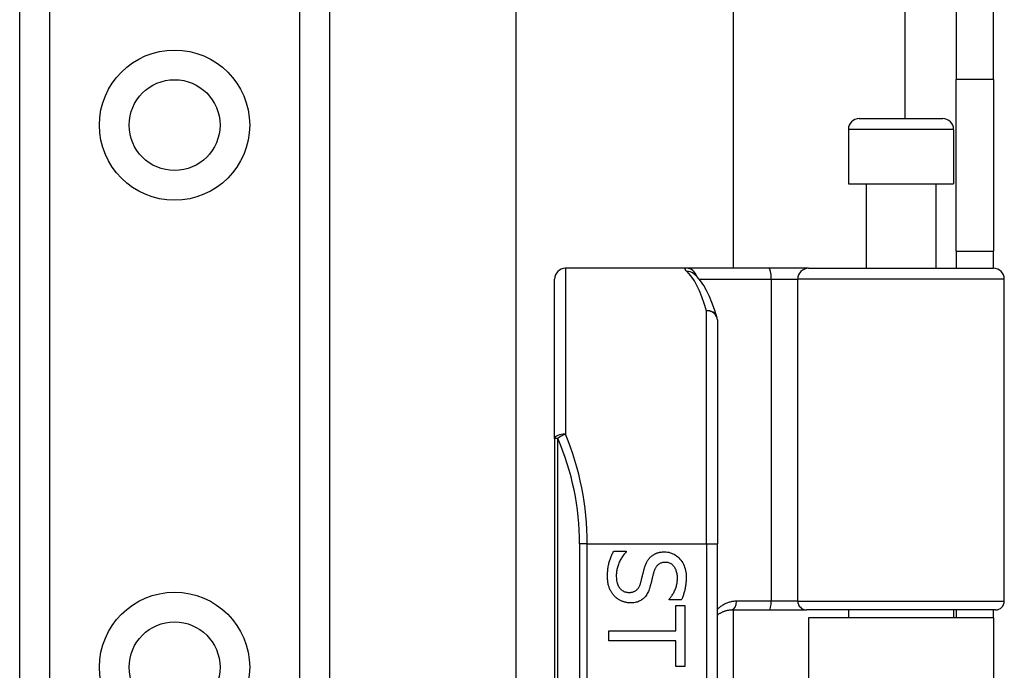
# Model space of a CAD drawing. Header units: inches. Extents: x 6 to 165, y 7 to 91.
# Tile 91 of 118: x 28.17 to 29.96, y 58.33 to 59.51. Entities that reach past the tile are written whole.
import ezdxf

# ---------------------------------------------------------------- set-up
doc = ezdxf.new("R2010")
doc.units = ezdxf.units.IN
doc.header["$MEASUREMENT"] = 0
doc.layers.add('Visible Edges(ANSI)', color=7, linetype='Continuous', lineweight=25)
doc.layers.add('Visible Tangent Edges(ANSI)', color=7, linetype='Continuous', lineweight=25)

msp = doc.modelspace()

# ---------------------------------------------------------------- linework, layer by layer
at = {"layer": 'Visible Edges(ANSI)'}
for p, q in [((29.8676, 61.902), (29.8676, 59.406)), ((29.9356, 59.406), (29.9356, 61.902)), ((29.0694, 58.249), (29.0694, 61.2446)), ((29.4631, 61.2446), (29.4631, 59.063)), ((28.1686, 15.6891), (28.1686, 60.634)), ((28.7306, 60.634), (28.7306, 15.6891)), ((29.8676, 59.094), (29.8676, 59.406)), ((29.9356, 59.406), (29.9356, 59.094)), ((29.6918, 59.3347), (29.8434, 59.3347)), ((29.6721, 59.315), (29.6721, 59.2166)), ((29.8631, 59.315), (29.8631, 59.2166)), ((29.6721, 59.2166), (29.8631, 59.2166)), ((29.7046, 59.2166), (29.7046, 59.063)), ((29.8306, 59.2166), (29.8306, 59.063)), ((29.8676, 59.094), (29.8676, 59.063)), ((29.8676, 59.094), (29.9356, 59.094)), ((29.9356, 59.063), (29.9356, 59.094)), ((29.3782, 59.063), (29.1588, 59.063)), ((29.5277, 59.063), (29.3782, 59.063)), ((29.6, 59.063), (29.5277, 59.063)), ((29.6, 59.063), (29.9354, 59.063)), ((29.3909, 59.0536), (29.3905, 59.054)), ((29.1391, 58.7541), (29.1391, 59.0433)), ((29.9551, 58.4587), (29.9551, 59.0433)), ((29.4344, 58.9693), (29.4344, 58.563)), ((29.1391, 58.7541), (29.1391, 56.8719)), ((29.4344, 57.063), (29.4344, 58.563)), ((29.2459, 58.5493), (29.2689, 58.5493)), ((29.2689, 58.5493), (29.2689, 58.5479)), ((29.3471, 58.461), (29.3471, 58.4623)), ((29.369, 58.461), (29.3471, 58.461)), ((29.3591, 58.451), (29.3754, 58.451)), ((29.3591, 58.4048), (29.3591, 58.451)), ((29.3754, 58.451), (29.3754, 58.3402)), ((29.4601, 58.4429), (29.5286, 58.4429)), ((29.4631, 58.4429), (29.4631, 57.1831)), ((29.5286, 58.4429), (29.5961, 58.4429)), ((29.9393, 58.4429), (29.5961, 58.4429)), ((29.6721, 58.4429), (29.6721, 58.4285)), ((29.8631, 58.4429), (29.8631, 58.4285)), ((29.8676, 58.4429), (29.8676, 58.4285)), ((29.9356, 58.4285), (29.9356, 58.4429)), ((29.9356, 58.4285), (29.5996, 58.4285)), ((29.5996, 58.4285), (29.5996, 57.1975)), ((29.9356, 58.4285), (29.9356, 57.1975)), ((29.2376, 58.3865), (29.2376, 58.4048)), ((29.2376, 58.4048), (29.3591, 58.4048)), ((29.3591, 58.3865), (29.2376, 58.3865)), ((29.3591, 58.3402), (29.3591, 58.3865)), ((29.3754, 58.3402), (29.3591, 58.3402))]:
    msp.add_line(p, q, dxfattribs=at)
at = {"layer": 'Visible Edges(ANSI)', "flags": 128}
for points in [[(29.4335, 58.9751), (29.4292, 58.9884), (29.4246, 59.0008), (29.4199, 59.0121), (29.4149, 59.0224), (29.4097, 59.0317), (29.404, 59.04), (29.3979, 59.0473), (29.3909, 59.0536)], [(29.2352, 58.5041), (29.2352, 58.5065), (29.2353, 58.5089), (29.2354, 58.5113), (29.2355, 58.5135), (29.2357, 58.5158), (29.236, 58.5179), (29.2363, 58.52), (29.2366, 58.522), (29.2369, 58.524), (29.2374, 58.5259), (29.2378, 58.5277), (29.2383, 58.5295), (29.2388, 58.5313), (29.2394, 58.533), (29.24, 58.5347), (29.2406, 58.5364), (29.2412, 58.5381), (29.2418, 58.5397), (29.2424, 58.5413), (29.2431, 58.543), (29.2438, 58.5446), (29.2445, 58.5462), (29.2452, 58.5477), (29.2459, 58.5493)], [(29.2689, 58.5479), (29.2675, 58.5464), (29.2662, 58.5449), (29.2649, 58.5433), (29.2637, 58.5416), (29.2625, 58.54), (29.2614, 58.5383), (29.2603, 58.5366), (29.2593, 58.5348), (29.2583, 58.533), (29.2574, 58.5312), (29.2565, 58.5293), (29.2557, 58.5275), (29.255, 58.5255), (29.2543, 58.5237), (29.2537, 58.5218), (29.2531, 58.5199), (29.2526, 58.5181), (29.2522, 58.5162), (29.2519, 58.5144), (29.2516, 58.5126), (29.2513, 58.5108), (29.2512, 58.509), (29.2511, 58.5072), (29.251, 58.5054)], [(29.3136, 58.5393), (29.3144, 58.54), (29.3151, 58.5407), (29.316, 58.5413), (29.3168, 58.542), (29.3177, 58.5425), (29.3185, 58.5431), (29.3195, 58.5436), (29.3204, 58.5442), (29.3213, 58.5446), (29.3223, 58.5451), (29.3233, 58.5455), (29.3243, 58.5459), (29.3253, 58.5463), (29.3264, 58.5466), (29.3275, 58.547), (29.3286, 58.5472), (29.3297, 58.5475), (29.3309, 58.5477), (29.3321, 58.5479), (29.3333, 58.548), (29.3346, 58.5481), (29.3359, 58.5482), (29.3372, 58.5483), (29.3385, 58.5483)], [(29.3385, 58.5483), (29.3412, 58.5482), (29.3439, 58.5479), (29.3465, 58.5475), (29.349, 58.5468), (29.3515, 58.546), (29.3539, 58.545), (29.3562, 58.5438), (29.3584, 58.5425), (29.3606, 58.5409), (29.3626, 58.5392), (29.3646, 58.5373), (29.3666, 58.5352), (29.3684, 58.533), (29.37, 58.5307), (29.3715, 58.5282), (29.3729, 58.5257), (29.374, 58.5231), (29.3751, 58.5204), (29.3759, 58.5175), (29.3766, 58.5146), (29.3772, 58.5116), (29.3776, 58.5085), (29.3778, 58.5053), (29.3779, 58.5019)], [(29.3014, 58.5166), (29.3017, 58.5177), (29.3021, 58.5189), (29.3024, 58.52), (29.3028, 58.5212), (29.3032, 58.5223), (29.3035, 58.5233), (29.3039, 58.5244), (29.3044, 58.5254), (29.3048, 58.5264), (29.3052, 58.5274), (29.3057, 58.5284), (29.3062, 58.5293), (29.3066, 58.5303), (29.3072, 58.5312), (29.3077, 58.5321), (29.3082, 58.533), (29.3088, 58.5338), (29.3094, 58.5347), (29.3101, 58.5355), (29.3107, 58.5363), (29.3114, 58.5371), (29.3121, 58.5379), (29.3128, 58.5386), (29.3136, 58.5393)], [(29.3404, 58.5292), (29.339, 58.5291), (29.3376, 58.5291), (29.3362, 58.5289), (29.335, 58.5287), (29.3337, 58.5284), (29.3325, 58.528), (29.3314, 58.5276), (29.3303, 58.5271), (29.3293, 58.5266), (29.3283, 58.526), (29.3274, 58.5253), (29.3265, 58.5245), (29.3256, 58.5237), (29.3248, 58.5229), (29.3241, 58.522), (29.3233, 58.521), (29.3226, 58.52), (29.322, 58.5189), (29.3214, 58.5178), (29.3208, 58.5166), (29.3203, 58.5153), (29.3198, 58.514), (29.3194, 58.5126), (29.3189, 58.5112)], [(29.362, 58.5007), (29.362, 58.5028), (29.3619, 58.5048), (29.3617, 58.5068), (29.3614, 58.5087), (29.361, 58.5105), (29.3605, 58.5122), (29.36, 58.5139), (29.3594, 58.5155), (29.3587, 58.5171), (29.3579, 58.5185), (29.357, 58.52), (29.3561, 58.5213), (29.355, 58.5226), (29.354, 58.5237), (29.3528, 58.5248), (29.3517, 58.5257), (29.3504, 58.5265), (29.3492, 58.5272), (29.3478, 58.5278), (29.3464, 58.5283), (29.345, 58.5287), (29.3435, 58.529), (29.342, 58.5291), (29.3404, 58.5292)], [(29.2952, 58.4917), (29.2954, 58.4927), (29.2957, 58.4938), (29.296, 58.4948), (29.2963, 58.4958), (29.2965, 58.4968), (29.2968, 58.4978), (29.297, 58.4987), (29.2973, 58.4997), (29.2975, 58.5006), (29.2977, 58.5015), (29.298, 58.5024), (29.2982, 58.5033), (29.2984, 58.5042), (29.2986, 58.5052), (29.2988, 58.5061), (29.2991, 58.5072), (29.2993, 58.5082), (29.2996, 58.5093), (29.2999, 58.5104), (29.3002, 58.5116), (29.3005, 58.5128), (29.3008, 58.514), (29.3011, 58.5153), (29.3014, 58.5166)], [(29.3189, 58.5112), (29.3187, 58.5102), (29.3184, 58.5092), (29.3181, 58.5081), (29.3178, 58.507), (29.3176, 58.5059), (29.3173, 58.5047), (29.317, 58.5035), (29.3167, 58.5023), (29.3163, 58.501), (29.316, 58.4997), (29.3157, 58.4984), (29.3154, 58.497), (29.315, 58.4956), (29.3147, 58.4942), (29.3144, 58.4929), (29.3141, 58.4917), (29.3138, 58.4904), (29.3134, 58.4892), (29.3131, 58.4881), (29.3128, 58.487), (29.3125, 58.4859), (29.3122, 58.4849), (29.312, 58.4839), (29.3117, 58.483)], [(29.2477, 58.4681), (29.2467, 58.4692), (29.2458, 58.4703), (29.2449, 58.4715), (29.244, 58.4727), (29.2432, 58.4739), (29.2424, 58.4751), (29.2416, 58.4764), (29.2409, 58.4777), (29.2402, 58.479), (29.2396, 58.4803), (29.239, 58.4817), (29.2384, 58.4831), (29.2379, 58.4845), (29.2374, 58.486), (29.237, 58.4875), (29.2366, 58.4891), (29.2363, 58.4908), (29.236, 58.4925), (29.2358, 58.4943), (29.2356, 58.4961), (29.2354, 58.498), (29.2353, 58.5), (29.2352, 58.502), (29.2352, 58.5041)], [(29.251, 58.5054), (29.2511, 58.5029), (29.2512, 58.5005), (29.2514, 58.4983), (29.2517, 58.4961), (29.2521, 58.494), (29.2526, 58.4921), (29.2532, 58.4902), (29.2539, 58.4884), (29.2546, 58.4868), (29.2554, 58.4852), (29.2563, 58.4838), (29.2574, 58.4824), (29.2584, 58.4812), (29.2596, 58.4801), (29.2608, 58.4791), (29.262, 58.4781), (29.2633, 58.4773), (29.2647, 58.4766), (29.2661, 58.476), (29.2676, 58.4756), (29.2691, 58.4752), (29.2707, 58.4749), (29.2723, 58.4747), (29.2741, 58.4747)], [(29.2741, 58.4747), (29.2754, 58.4747), (29.2767, 58.4748), (29.278, 58.4749), (29.2792, 58.4751), (29.2804, 58.4754), (29.2815, 58.4757), (29.2826, 58.4761), (29.2837, 58.4765), (29.2847, 58.477), (29.2857, 58.4775), (29.2866, 58.4781), (29.2875, 58.4788), (29.2883, 58.4795), (29.2891, 58.4803), (29.2899, 58.4811), (29.2906, 58.482), (29.2913, 58.483), (29.2919, 58.484), (29.2926, 58.4851), (29.2932, 58.4863), (29.2937, 58.4875), (29.2942, 58.4889), (29.2947, 58.4902), (29.2952, 58.4917)], [(29.3471, 58.4623), (29.3481, 58.4634), (29.349, 58.4646), (29.35, 58.4658), (29.3509, 58.4671), (29.3518, 58.4684), (29.3527, 58.4698), (29.3536, 58.4712), (29.3544, 58.4727), (29.3552, 58.4742), (29.356, 58.4758), (29.3568, 58.4775), (29.3576, 58.4792), (29.3583, 58.4809), (29.3589, 58.4826), (29.3595, 58.4844), (29.3601, 58.4861), (29.3605, 58.4879), (29.3609, 58.4897), (29.3613, 58.4915), (29.3615, 58.4933), (29.3618, 58.4951), (29.3619, 58.497), (29.362, 58.4988), (29.362, 58.5007)], [(29.3779, 58.5019), (29.3779, 58.5), (29.3778, 58.4981), (29.3778, 58.4962), (29.3776, 58.4943), (29.3775, 58.4925), (29.3773, 58.4907), (29.3771, 58.4888), (29.3769, 58.487), (29.3766, 58.4853), (29.3763, 58.4835), (29.376, 58.4818), (29.3756, 58.48), (29.3752, 58.4783), (29.3748, 58.4767), (29.3743, 58.475), (29.3739, 58.4734), (29.3733, 58.4717), (29.3728, 58.4701), (29.3722, 58.4686), (29.3716, 58.467), (29.371, 58.4655), (29.3704, 58.4639), (29.3697, 58.4624), (29.369, 58.461)], [(29.3117, 58.483), (29.3109, 58.4806), (29.3101, 58.4784), (29.3092, 58.4763), (29.3083, 58.4743), (29.3073, 58.4725), (29.3062, 58.4707), (29.3051, 58.469), (29.3039, 58.4674), (29.3027, 58.466), (29.3014, 58.4646), (29.3, 58.4633), (29.2986, 58.4622), (29.2971, 58.4611), (29.2955, 58.4602), (29.2939, 58.4593), (29.2923, 58.4585), (29.2905, 58.4578), (29.2888, 58.4572), (29.2869, 58.4567), (29.2851, 58.4563), (29.2831, 58.456), (29.2811, 58.4558), (29.2791, 58.4556), (29.277, 58.4556)], [(29.277, 58.4556), (29.2756, 58.4556), (29.2742, 58.4557), (29.2729, 58.4558), (29.2716, 58.456), (29.2702, 58.4562), (29.2689, 58.4564), (29.2676, 58.4567), (29.2662, 58.4571), (29.2649, 58.4574), (29.2636, 58.4579), (29.2623, 58.4584), (29.261, 58.4589), (29.2597, 58.4595), (29.2584, 58.4601), (29.2572, 58.4607), (29.256, 58.4614), (29.2549, 58.4621), (29.2538, 58.4628), (29.2527, 58.4636), (29.2516, 58.4644), (29.2506, 58.4653), (29.2496, 58.4662), (29.2486, 58.4671), (29.2477, 58.4681)], [(29.4344, 58.4333), (29.4352, 58.4341), (29.4361, 58.4348), (29.437, 58.4355), (29.438, 58.4361), (29.4389, 58.4367), (29.4399, 58.4373), (29.4409, 58.4379), (29.4419, 58.4384), (29.4429, 58.439), (29.4439, 58.4394), (29.445, 58.4399), (29.4461, 58.4403), (29.4471, 58.4407), (29.4482, 58.4411), (29.4494, 58.4414), (29.4505, 58.4417), (29.4517, 58.442), (29.4528, 58.4423), (29.454, 58.4425), (29.4552, 58.4426), (29.4564, 58.4428), (29.4577, 58.4429), (29.4589, 58.4429), (29.4601, 58.4429)]]:
    msp.add_lwpolyline(points, dxfattribs=at)
at = {"layer": 'Visible Edges(ANSI)'}
for centre in [(28.4496, 59.3229), (28.4496, 58.3387)]:
    msp.add_circle(centre, 0.0825, dxfattribs=at)
for centre, radius, start, end in [((29.6918, 59.315), 0.0197, 90, 180), ((29.8434, 59.315), 0.0197, 0, 90), ((29.1588, 59.0433), 0.0197, 90, 180), ((29.9354, 59.0433), 0.0197, 0, 90), ((29.4147, 58.9693), 0.0197, 0, 17.0415), ((29.9393, 58.4587), 0.0157, 270, 0)]:
    msp.add_arc(centre, radius, start, end, dxfattribs=at)
at = {"layer": 'Visible Tangent Edges(ANSI)'}
for p, q in [((29.7746, 61.902), (29.7746, 59.3347)), ((28.2224, 60.634), (28.2224, 15.6891)), ((28.6767, 15.6891), (28.6767, 60.634)), ((29.9356, 59.406), (29.8676, 59.406)), ((29.8631, 59.315), (29.6721, 59.315)), ((29.1588, 59.063), (29.1588, 58.7619)), ((29.4014, 59.0433), (29.5321, 59.0433)), ((29.5321, 59.0433), (29.5321, 58.4587)), ((29.5321, 59.0433), (29.5803, 59.0433)), ((29.9551, 59.0433), (29.5803, 59.0433)), ((29.5803, 58.4587), (29.5803, 59.0433)), ((29.4147, 58.563), (29.4147, 58.9859)), ((29.1448, 58.7541), (29.1391, 58.7541)), ((29.1448, 56.8719), (29.1448, 58.7541)), ((29.1984, 58.563), (29.1845, 58.563)), ((29.1845, 58.563), (29.1845, 57.063)), ((29.1984, 58.563), (29.4147, 58.563)), ((29.1984, 57.063), (29.1984, 58.563)), ((29.4147, 58.563), (29.4147, 57.063)), ((29.4147, 58.563), (29.4344, 58.563)), ((29.5321, 58.4587), (29.4693, 58.4587)), ((29.5803, 58.4587), (29.5321, 58.4587)), ((29.5803, 58.4587), (29.9551, 58.4587))]:
    msp.add_line(p, q, dxfattribs=at)
at = {"layer": 'Visible Tangent Edges(ANSI)', "flags": 128}
for points in [[(29.3782, 59.063), (29.3777, 59.063), (29.3773, 59.063), (29.3769, 59.0629), (29.3765, 59.0629), (29.3762, 59.0628), (29.3759, 59.0627), (29.3757, 59.0625), (29.3756, 59.0624), (29.3754, 59.0622), (29.3753, 59.0621), (29.3753, 59.0619), (29.3753, 59.0616), (29.3754, 59.0614), (29.3755, 59.0611), (29.3756, 59.0609), (29.3758, 59.0606), (29.376, 59.0602), (29.3763, 59.0599), (29.3766, 59.0596), (29.377, 59.0592), (29.3774, 59.0588), (29.3778, 59.0584), (29.3783, 59.058), (29.3789, 59.0575)], [(29.4693, 58.4587), (29.4676, 58.4587), (29.4659, 58.4586), (29.4642, 58.4584), (29.4625, 58.4582), (29.4609, 58.4579), (29.4593, 58.4576), (29.4577, 58.4572), (29.4561, 58.4568), (29.4546, 58.4563), (29.453, 58.4558), (29.4515, 58.4552), (29.45, 58.4546), (29.4486, 58.4539), (29.4472, 58.4531), (29.4458, 58.4524), (29.4444, 58.4516), (29.443, 58.4507), (29.4417, 58.4498), (29.4404, 58.4489), (29.4392, 58.4479), (29.4379, 58.4469), (29.4367, 58.4458), (29.4355, 58.4447), (29.4344, 58.4435)]]:
    msp.add_lwpolyline(points, dxfattribs=at)
at = {"layer": 'Visible Tangent Edges(ANSI)'}
for centre in [(28.4496, 59.3229), (28.4496, 58.3387)]:
    msp.add_circle(centre, 0.1363, dxfattribs=at)
msp.add_arc((28.7042, 58.563), 0.4803, 0, 23.4439, dxfattribs=at)
for centre, major_axis, ratio, start_param, end_param in [((29.3782, 59.0433), (0, 0.0197), 0.985236, 4.962801, 6.283185), ((29.5277, 59.0433), (0, 0.0197), 0.225879, 4.712389, 6.283185), ((29.6, 59.0433), (0, 0.0197), 0.998608, 0, 1.570796), ((29.3789, 59.038), (0.012, 0.0156), 0.971402, 0, 0.672693), ((29.3651, 58.563), (0, -0.5), 0.185699, 2.578938, 2.993098), ((29.4147, 58.9693), (0.0188, 0.0058), 0.834757, 0, 1.320298), ((29.4147, 58.9693), (0.0197, 0), 0.845842, 0, 1.570796), ((29.1588, 58.7541), (-0.0197, 0), 0.39785, 4.712389, 6.283185), ((29.1588, 58.7541), (0.0181, 0.0078), 0.369668, 1.411843, 2.276718), ((28.7181, 58.563), (0, 0.5), 0.96063, 4.712389, 5.121562), ((29.4601, 58.4587), (0, -0.0157), 0.580671, 0, 1.570796), ((29.5286, 58.4587), (0, -0.0157), 0.225879, 0, 1.570796), ((29.5961, 58.4587), (0, -0.0157), 0.998608, 4.712389, 6.283185)]:
    msp.add_ellipse(centre, major_axis=major_axis, ratio=ratio, start_param=start_param, end_param=end_param, dxfattribs=at)

doc.saveas('drawing.dxf')
